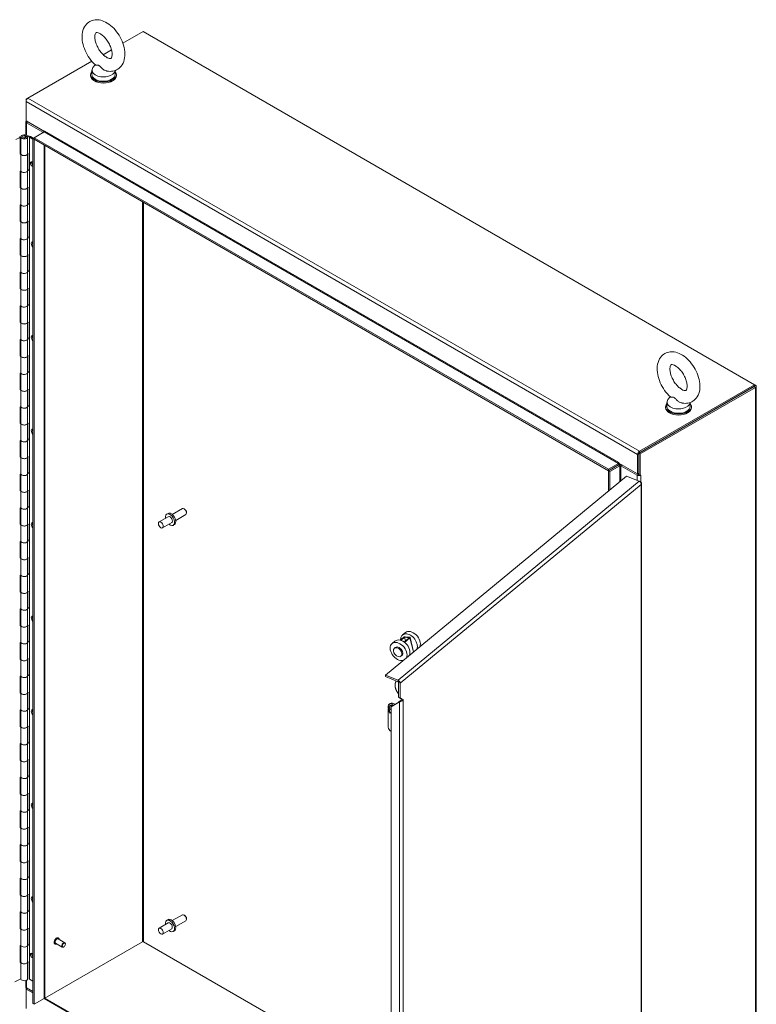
# Model space of a CAD drawing. Header units: inches. Extents: x 14 to 326, y 10 to 205.
# Tile 107 of 107: x 297 to 325, y 154 to 193. Entities that reach past the tile are written whole.
import ezdxf

# ---------------------------------------------------------------- set-up
doc = ezdxf.new("R2010")
doc.units = ezdxf.units.IN
doc.header["$LTSCALE"] = 20
doc.header["$MEASUREMENT"] = 0
doc.layers.add('Visible (ANSI)', color=7, linetype='Continuous', lineweight=5)
doc.layers.add('Visible Narrow (ANSI)', color=7, linetype='Continuous', lineweight=5)

msp = doc.modelspace()

# ---------------------------------------------------------------- linework, layer by layer
at = {"layer": 'Visible (ANSI)'}
for p, q in [((300.6968, 191.7544), (301.4814, 192.2073)), ((301.4814, 192.2073), (325.2049, 178.5106)), ((299.9322, 191.3129), (300.2558, 191.4997)), ((297.0089, 189.6251), (299.4912, 191.0583)), ((299.4954, 190.707), (299.4954, 190.5437)), ((299.6204, 190.9257), (299.5331, 190.8109)), ((300.3914, 190.6983), (300.3914, 190.5437)), ((299.4434, 190.5029), (299.4434, 190.5437)), ((300.4434, 190.5029), (300.4434, 190.5437)), ((297.0089, 189.6251), (296.9382, 189.5843)), ((296.9382, 189.5843), (296.9382, 189.5027)), ((296.9589, 189.5724), (296.9382, 189.5843)), ((296.9382, 188.7474), (296.9382, 189.5027)), ((296.9266, 188.1957), (296.9266, 188.7168)), ((297.6578, 188.3319), (296.9382, 188.7474)), ((296.9559, 188.676), (297.5923, 188.3085)), ((297.2564, 188.0941), (297.6453, 188.3187)), ((297.6629, 188.3469), (297.6629, 188.3495)), ((297.6629, 188.3495), (297.663, 188.3495)), ((297.663, 188.3495), (297.663, 188.3493)), ((296.7124, 188.1054), (296.5469, 188.025)), ((296.7124, 188.1054), (296.6737, 188.1319)), ((296.7124, 187.4522), (296.7124, 188.1054)), ((296.7369, 187.4739), (296.7369, 188.1271)), ((296.907, 188.1624), (297.0004, 188.1339)), ((296.907, 188.0919), (296.907, 188.1624)), ((296.933, 188.1937), (297.115, 188.1353)), ((296.9397, 188.1196), (296.9397, 188.1346)), ((297.0004, 188.1339), (296.9397, 188.1346)), ((297.0687, 188.1131), (297.0004, 188.1339)), ((297.0009, 187.4739), (297.0009, 188.1271)), ((297.2034, 188.0353), (297.0687, 188.1131)), ((297.0687, 155.4532), (297.0687, 188.1131)), ((297.115, 188.1353), (297.2214, 188.0739)), ((297.2034, 188.0635), (297.2564, 188.0941)), ((297.2034, 188.0635), (297.2564, 188.0329)), ((297.2034, 154.5055), (297.2034, 188.0635)), ((297.2564, 188.0941), (319.5303, 175.2343)), ((297.2564, 188.0941), (297.2564, 188.0329)), ((297.2564, 188.0329), (319.5303, 175.1731)), ((297.2564, 154.4749), (297.2564, 188.0329)), ((297.6746, 187.7915), (297.6746, 154.7403)), ((296.7124, 187.4975), (296.7369, 187.5094)), ((296.7379, 187.4646), (296.7124, 187.4522)), ((296.7389, 186.8076), (296.7389, 187.4608)), ((297.0009, 187.4806), (297.0664, 187.4606)), ((297.0009, 186.8207), (297.0009, 187.4739)), ((297.0664, 187.4606), (297.0664, 186.8074)), ((296.7124, 186.799), (296.7389, 186.8119)), ((296.7124, 186.1458), (296.7124, 186.799)), ((296.7369, 186.1675), (296.7369, 186.8109)), ((297.0009, 186.8656), (297.0664, 186.8445)), ((297.0664, 186.8074), (297.0009, 186.8274)), ((297.0009, 186.1675), (297.0009, 186.8207)), ((297.1787, 187.1515), (297.2034, 187.1372)), ((297.2034, 186.9739), (297.1787, 186.9882)), ((296.7124, 186.1911), (296.7369, 186.203)), ((296.7379, 186.1582), (296.7124, 186.1458)), ((296.7389, 185.5013), (296.7389, 186.1544)), ((297.0009, 186.1742), (297.0664, 186.1542)), ((297.0009, 185.5143), (297.0009, 186.1675)), ((297.0664, 186.1542), (297.0664, 185.501)), ((296.7124, 185.4926), (296.7389, 185.5055)), ((296.7124, 184.8394), (296.7124, 185.4926)), ((296.7369, 184.8611), (296.7369, 185.5045)), ((297.0009, 185.5592), (297.0664, 185.5382)), ((297.0664, 185.501), (297.0009, 185.521)), ((297.0009, 184.8611), (297.0009, 185.5143)), ((296.7124, 184.8847), (296.7369, 184.8966)), ((296.7379, 184.8518), (296.7124, 184.8394)), ((296.7389, 184.1949), (296.7389, 184.8481)), ((297.0009, 184.8678), (297.0664, 184.8478)), ((297.0009, 184.2079), (297.0009, 184.8611)), ((297.0664, 184.8478), (297.0664, 184.1946)), ((296.7124, 184.1862), (296.7389, 184.1991)), ((296.7124, 183.533), (296.7124, 184.1862)), ((296.7369, 183.5548), (296.7369, 184.1981)), ((297.0009, 184.2528), (297.0664, 184.2318)), ((297.0664, 184.1946), (297.0009, 184.2146)), ((297.0009, 183.5548), (297.0009, 184.2079)), ((296.7124, 183.5783), (296.7369, 183.5902)), ((296.7379, 183.5454), (296.7124, 183.533)), ((296.7389, 182.8885), (296.7389, 183.5417)), ((297.0009, 183.5614), (297.0664, 183.5414)), ((297.0009, 182.9016), (297.0009, 183.5548)), ((297.0664, 183.5414), (297.0664, 182.8882)), ((296.7124, 182.8798), (296.7389, 182.8927)), ((296.7124, 182.2266), (296.7124, 182.8798)), ((296.7369, 182.2484), (296.7369, 182.8917)), ((297.0009, 182.9464), (297.0664, 182.9254)), ((297.0664, 182.8882), (297.0009, 182.9082)), ((297.0009, 182.2484), (297.0009, 182.9016)), ((296.7124, 182.2719), (296.7369, 182.2838)), ((296.7379, 182.239), (296.7124, 182.2266)), ((296.7389, 181.5821), (296.7389, 182.2353)), ((297.0009, 182.255), (297.0664, 182.235)), ((297.0009, 181.5952), (297.0009, 182.2484)), ((297.0664, 182.235), (297.0664, 181.5818)), ((296.7124, 181.5734), (296.7389, 181.5863)), ((296.7124, 180.9202), (296.7124, 181.5734)), ((296.7369, 180.942), (296.7369, 181.5853)), ((297.0009, 181.64), (297.0664, 181.619)), ((297.0664, 181.5818), (297.0009, 181.6018)), ((297.0009, 180.942), (297.0009, 181.5952)), ((296.7124, 180.9655), (296.7369, 180.9774)), ((296.7379, 180.9326), (296.7124, 180.9202)), ((296.7389, 180.2757), (296.7389, 180.9289)), ((297.0009, 180.9486), (297.0664, 180.9286)), ((297.0009, 180.2888), (297.0009, 180.942)), ((297.0664, 180.9286), (297.0664, 180.2754)), ((297.0009, 180.3336), (297.0664, 180.3126)), ((297.0664, 180.2754), (297.0009, 180.2954)), ((297.0009, 179.6356), (297.0009, 180.2888)), ((296.7124, 180.267), (296.7389, 180.2799)), ((296.7124, 179.6138), (296.7124, 180.267)), ((296.7369, 179.6356), (296.7369, 180.279)), ((296.7124, 179.6591), (296.7369, 179.671)), ((296.7379, 179.6262), (296.7124, 179.6138)), ((296.7389, 178.9693), (296.7389, 179.6225)), ((297.0009, 179.6422), (297.0664, 179.6222)), ((297.0009, 178.9824), (297.0009, 179.6356)), ((297.0664, 179.6222), (297.0664, 178.969)), ((296.7124, 178.9606), (296.7389, 178.9735)), ((296.7124, 178.3074), (296.7124, 178.9606)), ((296.7369, 178.3292), (296.7369, 178.9726)), ((297.0009, 179.0272), (297.0664, 179.0062)), ((297.0664, 178.969), (297.0009, 178.989)), ((297.0009, 178.3292), (297.0009, 178.9824)), ((320.7147, 175.857), (325.1872, 178.4392)), ((325.2049, 178.5106), (320.7324, 175.9284)), ((320.7324, 175.8672), (325.2049, 178.4494)), ((320.7677, 175.8264), (325.2402, 178.4086)), ((325.2049, 178.5106), (325.2049, 178.4494)), ((325.2402, 178.4902), (325.2049, 178.5106)), ((325.2695, 178.4494), (325.2695, 143.2175)), ((296.7124, 178.3527), (296.7369, 178.3646)), ((296.7379, 178.3198), (296.7124, 178.3074)), ((296.7389, 177.6629), (296.7389, 178.3161)), ((297.0009, 178.3358), (297.0664, 178.3158)), ((297.0009, 177.676), (297.0009, 178.3292)), ((297.0664, 178.3158), (297.0664, 177.6626)), ((321.9296, 178.0454), (321.8424, 177.9307)), ((296.7124, 177.6542), (296.7389, 177.6671)), ((296.7124, 177.001), (296.7124, 177.6542)), ((296.7369, 177.0228), (296.7369, 177.6662)), ((297.0009, 177.7208), (297.0664, 177.6998)), ((297.0664, 177.6626), (297.0009, 177.6826)), ((297.0009, 177.0228), (297.0009, 177.676)), ((321.7527, 177.6226), (321.7527, 177.6634)), ((321.8047, 177.8267), (321.8047, 177.6634)), ((322.7007, 177.8181), (322.7007, 177.6634)), ((322.7527, 177.6226), (322.7527, 177.6634)), ((296.7124, 177.0463), (296.7369, 177.0582)), ((296.7379, 177.0134), (296.7124, 177.001)), ((296.7389, 176.3565), (296.7389, 177.0097)), ((297.0009, 177.0294), (297.0664, 177.0094)), ((297.0009, 176.3696), (297.0009, 177.0228)), ((297.0664, 177.0094), (297.0664, 176.3562)), ((296.7124, 176.3478), (296.7389, 176.3607)), ((296.7124, 175.6946), (296.7124, 176.3478)), ((296.7369, 175.7164), (296.7369, 176.3598)), ((297.0009, 176.4144), (297.0664, 176.3934)), ((297.0664, 176.3562), (297.0009, 176.3762)), ((297.0009, 175.7164), (297.0009, 176.3696)), ((296.7124, 175.7399), (296.7369, 175.7518)), ((296.7379, 175.7071), (296.7124, 175.6946)), ((296.7389, 175.0501), (296.7389, 175.7033)), ((297.0009, 175.723), (297.0664, 175.703)), ((297.0009, 175.0632), (297.0009, 175.7164)), ((297.0664, 175.703), (297.0664, 175.0498)), ((320.6617, 175.8059), (320.6617, 175.0506)), ((320.7147, 175.0201), (320.7147, 175.857)), ((320.7147, 175.857), (320.7677, 175.8264)), ((320.7147, 175.0812), (320.7147, 175.8365)), ((320.7677, 174.9895), (320.7677, 175.8264)), ((319.5303, 175.2343), (319.9192, 175.4589)), ((319.5303, 175.1731), (319.9192, 175.3977)), ((319.9192, 175.3977), (319.5303, 175.1731)), ((319.5833, 175.1425), (319.9722, 175.3671)), ((319.9369, 175.4895), (319.9369, 175.4896)), ((319.9369, 175.4896), (319.937, 175.4896)), ((319.937, 175.4896), (319.937, 175.469)), ((320.6617, 175.0506), (319.937, 175.469)), ((320.0075, 175.3671), (320.644, 174.9996)), ((296.7124, 175.0414), (296.7389, 175.0543)), ((296.7124, 174.3883), (296.7124, 175.0414)), ((296.7369, 174.41), (296.7369, 175.0534)), ((297.0009, 175.108), (297.0664, 175.087)), ((297.0664, 175.0498), (297.0009, 175.0698)), ((297.0009, 174.41), (297.0009, 175.0632)), ((310.8805, 167.2471), (320.2391, 174.9637)), ((319.5303, 175.2343), (319.5303, 175.1731)), ((319.5833, 175.1425), (319.5303, 175.1731)), ((319.5303, 175.1731), (319.5303, 174.3792)), ((319.5833, 175.1425), (319.5833, 174.4229)), ((320.2391, 174.9637), (320.7306, 174.765)), ((320.7147, 175.0812), (320.6617, 175.0506)), ((320.6617, 175.0506), (320.697, 175.0302)), ((320.7147, 175.0201), (320.7677, 174.9895)), ((320.7677, 174.9895), (320.7855, 174.9998)), ((320.7855, 174.9997), (320.7854, 174.9996)), ((320.7854, 174.9997), (320.7855, 174.9997)), ((320.7855, 174.9998), (320.7855, 174.9997)), ((320.7602, 174.7436), (320.7787, 174.7362)), ((320.7721, 174.7307), (320.7787, 174.7362)), ((320.8213, 140.7451), (320.8213, 174.6808)), ((296.7124, 174.4335), (296.7369, 174.4455)), ((296.7379, 174.4007), (296.7124, 174.3883)), ((296.7389, 173.7437), (296.7389, 174.3969)), ((297.0009, 174.4166), (297.0664, 174.3966)), ((297.0009, 173.7568), (297.0009, 174.41)), ((297.0664, 174.3966), (297.0664, 173.7434)), ((297.0009, 173.8016), (297.0664, 173.7806)), ((296.7124, 173.7351), (296.7389, 173.7479)), ((296.7124, 173.0819), (296.7124, 173.7351)), ((296.7369, 173.1036), (296.7369, 173.747)), ((297.0664, 173.7434), (297.0009, 173.7634)), ((297.0009, 173.1036), (297.0009, 173.7568)), ((302.3994, 173.4913), (302.4475, 173.5191)), ((302.6126, 173.4782), (303.0043, 173.7043)), ((302.7446, 173.2495), (303.1363, 173.4757)), ((303.0901, 173.6863), (303.0703, 173.6977)), ((303.1636, 173.5589), (303.1636, 173.5361)), ((296.7124, 173.1271), (296.7369, 173.1391)), ((296.7379, 173.0943), (296.7124, 173.0819)), ((296.7389, 172.4373), (296.7389, 173.0905)), ((297.0009, 173.1102), (297.0664, 173.0902)), ((297.0009, 172.4504), (297.0009, 173.1036)), ((297.0664, 173.0902), (297.0664, 172.437)), ((302.4584, 173.3891), (302.1048, 173.185)), ((302.5904, 173.1605), (302.2368, 172.9564)), ((302.6494, 173.0583), (302.6975, 173.0861)), ((296.7124, 172.4287), (296.7389, 172.4415)), ((296.7124, 171.7755), (296.7124, 172.4287)), ((296.7369, 171.7972), (296.7369, 172.4406)), ((297.0009, 172.4952), (297.0664, 172.4742)), ((297.0664, 172.437), (297.0009, 172.457)), ((297.0009, 171.7972), (297.0009, 172.4504)), ((296.7124, 171.8207), (296.7369, 171.8327)), ((296.7379, 171.7879), (296.7124, 171.7755)), ((296.7389, 171.1309), (296.7389, 171.7841)), ((297.0009, 171.8038), (297.0664, 171.7839)), ((297.0009, 171.144), (297.0009, 171.7972)), ((297.0664, 171.7839), (297.0664, 171.1307)), ((296.7124, 171.1223), (296.7389, 171.1351)), ((296.7124, 170.4691), (296.7124, 171.1223)), ((296.7369, 170.4908), (296.7369, 171.1342)), ((297.0009, 171.1888), (297.0664, 171.1678)), ((297.0664, 171.1307), (297.0009, 171.1506)), ((297.0009, 170.4908), (297.0009, 171.144)), ((296.7124, 170.5143), (296.7369, 170.5263)), ((296.7379, 170.4815), (296.7124, 170.4691)), ((296.7389, 169.8245), (296.7389, 170.4777)), ((297.0009, 170.4974), (297.0664, 170.4775)), ((297.0009, 169.8376), (297.0009, 170.4908)), ((297.0664, 170.4775), (297.0664, 169.8243)), ((296.7124, 169.8159), (296.7389, 169.8287)), ((296.7124, 169.1627), (296.7124, 169.8159)), ((296.7369, 169.1844), (296.7369, 169.8278)), ((297.0009, 169.8824), (297.0664, 169.8614)), ((297.0664, 169.8243), (297.0009, 169.8442)), ((297.0009, 169.1844), (297.0009, 169.8376)), ((296.7124, 169.208), (296.7369, 169.2199)), ((296.7379, 169.1751), (296.7124, 169.1627)), ((296.7389, 168.5181), (296.7389, 169.1713)), ((297.0009, 169.191), (297.0664, 169.1711)), ((297.0009, 168.5312), (297.0009, 169.1844)), ((297.0664, 169.1711), (297.0664, 168.5179)), ((311.6545, 168.8965), (311.5398, 168.8019)), ((296.7124, 168.5095), (296.7389, 168.5224)), ((296.7124, 167.8563), (296.7124, 168.5095)), ((296.7369, 167.878), (296.7369, 168.5214)), ((297.0009, 168.576), (297.0664, 168.555)), ((297.0664, 168.5179), (297.0009, 168.5378)), ((297.0009, 167.878), (297.0009, 168.5312)), ((311.2525, 168.565), (311.1378, 168.4705)), ((311.596, 168.7216), (311.4499, 168.6011)), ((311.4777, 168.5936), (311.6277, 168.7172)), ((311.803, 168.6932), (311.6041, 168.5291)), ((311.6234, 168.5146), (311.8346, 168.6888)), ((311.6277, 168.7172), (311.803, 168.6932)), ((311.6617, 168.5767), (311.6277, 168.7172)), ((311.8259, 168.7121), (311.6506, 168.7361)), ((311.8419, 168.7026), (311.9758, 168.1502)), ((311.2306, 168.2878), (311.265, 168.3161)), ((296.7124, 167.9016), (296.7369, 167.9135)), ((296.7379, 167.8687), (296.7124, 167.8563)), ((296.7389, 167.2117), (296.7389, 167.8649)), ((297.0009, 167.8846), (297.0664, 167.8647)), ((297.0009, 167.2248), (297.0009, 167.878)), ((297.0664, 167.8647), (297.0664, 167.2115)), ((311.4851, 167.9792), (311.5195, 168.0075)), ((311.517, 167.8094), (311.5246, 167.7782)), ((296.7124, 167.2031), (296.7389, 167.216)), ((296.7124, 166.5499), (296.7124, 167.2031)), ((296.7369, 166.5716), (296.7369, 167.215)), ((297.0009, 167.2696), (297.0664, 167.2486)), ((297.0664, 167.2115), (297.0009, 167.2314)), ((297.0009, 166.5716), (297.0009, 167.2248)), ((311.3721, 167.0484), (310.8805, 167.2471)), ((310.8805, 167.1859), (310.8805, 167.2471)), ((310.8805, 167.1859), (311.3721, 166.9872)), ((311.3925, 166.9585), (311.3925, 166.387)), ((311.4539, 166.9337), (311.4539, 166.3621)), ((296.7124, 166.5952), (296.7369, 166.6071)), ((296.7379, 166.5623), (296.7124, 166.5499)), ((296.7389, 165.9053), (296.7389, 166.5585)), ((297.0009, 166.5783), (297.0664, 166.5583)), ((297.0009, 165.9184), (297.0009, 166.5716)), ((297.0664, 166.5583), (297.0664, 165.9051)), ((311.4294, 166.2048), (311.1017, 166.0106)), ((311.1447, 166.0461), (311.4683, 166.2378)), ((311.2589, 166.1137), (311.1595, 166.1539)), ((311.3903, 166.1916), (311.4908, 166.2744)), ((311.5072, 166.3183), (311.3925, 166.387)), ((311.3925, 166.387), (311.4539, 166.3621)), ((311.4294, 166.2048), (311.4535, 166.2246)), ((311.4535, 166.2246), (311.4598, 166.2298)), ((311.4539, 166.3621), (311.5687, 166.2934)), ((311.5687, 166.2934), (311.5072, 166.3183)), ((311.5072, 166.3181), (311.5073, 166.3182)), ((311.5687, 166.2933), (311.5072, 166.3181)), ((311.5073, 166.3182), (311.5687, 166.2934)), ((311.5073, 166.3182), (311.5073, 166.3182)), ((311.5687, 166.2934), (311.5687, 166.2935)), ((311.5687, 166.2935), (311.5687, 166.2934)), ((311.5687, 166.2934), (311.5687, 166.2933)), ((296.7124, 165.8967), (296.7389, 165.9096)), ((296.7124, 165.2435), (296.7124, 165.8967)), ((296.7369, 165.2652), (296.7369, 165.9086)), ((297.0009, 165.9633), (297.0664, 165.9422)), ((297.0664, 165.9051), (297.0009, 165.9251)), ((297.0009, 165.2652), (297.0009, 165.9184)), ((310.993, 166.0451), (310.993, 165.9823)), ((310.993, 165.9057), (310.993, 165.2273)), ((311.0641, 166.1471), (311.0205, 166.1112)), ((311.0278, 166.0396), (311.0397, 166.0495)), ((311.0607, 165.9198), (311.032, 165.9251)), ((311.0439, 165.9349), (311.0727, 165.9297)), ((311.054, 165.9143), (311.0999, 165.9521)), ((311.0651, 165.771), (311.073, 165.7869)), ((311.077, 165.7809), (311.0651, 165.771)), ((311.0777, 165.7822), (311.077, 165.7809)), ((311.1017, 166.0106), (311.1447, 166.0461)), ((311.1017, 134.3569), (311.1017, 166.0106)), ((311.2052, 166.0819), (311.1159, 166.1179)), ((296.7124, 165.2888), (296.7369, 165.3007)), ((296.7379, 165.2559), (296.7124, 165.2435)), ((296.7389, 164.5989), (296.7389, 165.2521)), ((297.0009, 165.2719), (297.0664, 165.2519)), ((297.0009, 164.612), (297.0009, 165.2652)), ((297.0664, 165.2519), (297.0664, 164.5987)), ((297.0009, 164.6569), (297.0664, 164.6358)), ((296.7124, 164.5903), (296.7389, 164.6032)), ((296.7124, 163.9371), (296.7124, 164.5903)), ((296.7369, 163.9588), (296.7369, 164.6022)), ((297.0664, 164.5987), (297.0009, 164.6187)), ((297.0009, 163.9588), (297.0009, 164.612)), ((296.7124, 163.9824), (296.7369, 163.9943)), ((296.7379, 163.9495), (296.7124, 163.9371)), ((296.7389, 163.2925), (296.7389, 163.9457)), ((297.0009, 163.9655), (297.0664, 163.9455)), ((297.0009, 163.3056), (297.0009, 163.9588)), ((297.0664, 163.9455), (297.0664, 163.2923)), ((296.7124, 163.2839), (296.7389, 163.2968)), ((296.7124, 162.6307), (296.7124, 163.2839)), ((296.7369, 162.6524), (296.7369, 163.2958)), ((297.0009, 163.3505), (297.0664, 163.3294)), ((297.0664, 163.2923), (297.0009, 163.3123)), ((297.0009, 162.6524), (297.0009, 163.3056)), ((296.7124, 162.676), (296.7369, 162.6879)), ((296.7379, 162.6431), (296.7124, 162.6307)), ((296.7389, 161.9862), (296.7389, 162.6393)), ((297.0009, 162.6591), (297.0664, 162.6391)), ((297.0009, 161.9992), (297.0009, 162.6524)), ((297.0664, 162.6391), (297.0664, 161.9859)), ((296.7124, 161.9775), (296.7389, 161.9904)), ((296.7124, 161.3243), (296.7124, 161.9775)), ((296.7369, 161.346), (296.7369, 161.9894)), ((297.0009, 162.0441), (297.0664, 162.0231)), ((297.0664, 161.9859), (297.0009, 162.0059)), ((297.0009, 161.346), (297.0009, 161.9992)), ((296.7124, 161.3696), (296.7369, 161.3815)), ((296.7379, 161.3367), (296.7124, 161.3243)), ((296.7389, 160.6798), (296.7389, 161.333)), ((297.0009, 161.3527), (297.0664, 161.3327)), ((297.0009, 160.6928), (297.0009, 161.346)), ((297.0664, 161.3327), (297.0664, 160.6795)), ((296.7124, 160.6711), (296.7389, 160.684)), ((296.7124, 160.0179), (296.7124, 160.6711)), ((296.7369, 160.0396), (296.7369, 160.683)), ((297.0009, 160.7377), (297.0664, 160.7167)), ((297.0664, 160.6795), (297.0009, 160.6995)), ((297.0009, 160.0396), (297.0009, 160.6928)), ((296.7124, 160.0632), (296.7369, 160.0751)), ((297.0009, 160.0463), (297.0664, 160.0263)), ((296.7379, 160.0303), (296.7124, 160.0179)), ((296.7389, 159.3734), (296.7389, 160.0266)), ((297.0009, 159.3865), (297.0009, 160.0396)), ((297.0664, 160.0263), (297.0664, 159.3731)), ((296.7124, 159.3647), (296.7389, 159.3776)), ((296.7124, 158.7115), (296.7124, 159.3647)), ((296.7369, 158.7333), (296.7369, 159.3766)), ((297.0009, 159.4313), (297.0664, 159.4103)), ((297.0664, 159.3731), (297.0009, 159.3931)), ((297.0009, 158.7333), (297.0009, 159.3865)), ((296.7124, 158.7568), (296.7369, 158.7687)), ((296.7379, 158.7239), (296.7124, 158.7115)), ((296.7389, 158.067), (296.7389, 158.7202)), ((297.0009, 158.7399), (297.0664, 158.7199)), ((297.0009, 158.0801), (297.0009, 158.7333)), ((297.0664, 158.7199), (297.0664, 158.0667)), ((296.7124, 158.0583), (296.7389, 158.0712)), ((296.7124, 157.4051), (296.7124, 158.0583)), ((296.7369, 157.4269), (296.7369, 158.0702)), ((297.0009, 158.1249), (297.0664, 158.1039)), ((297.0664, 158.0667), (297.0009, 158.0867)), ((297.0009, 157.4269), (297.0009, 158.0801)), ((302.3994, 157.7329), (302.4475, 157.7607)), ((302.6126, 157.7198), (303.0043, 157.9459)), ((303.0901, 157.9279), (303.0703, 157.9394)), ((303.1636, 157.8006), (303.1636, 157.7777)), ((296.7124, 157.4504), (296.7369, 157.4623)), ((296.7379, 157.4175), (296.7124, 157.4051)), ((296.7389, 156.7606), (296.7389, 157.4138)), ((297.0009, 157.4335), (297.0664, 157.4135)), ((297.0009, 156.7737), (297.0009, 157.4269)), ((297.0664, 157.4135), (297.0664, 156.7603)), ((302.4584, 157.6307), (302.1048, 157.4266)), ((302.5904, 157.4021), (302.2368, 157.198)), ((302.7446, 157.4912), (303.1363, 157.7173)), ((298.4465, 156.863), (298.1853, 157.0139)), ((298.1982, 157.0466), (298.1945, 157.0487)), ((302.6494, 157.2999), (302.6975, 157.3277)), ((296.7124, 156.7519), (296.7389, 156.7648)), ((296.7124, 156.0987), (296.7124, 156.7519)), ((296.7369, 156.1205), (296.7369, 156.7638)), ((297.0009, 156.8185), (297.0664, 156.7975)), ((297.0664, 156.7603), (297.0009, 156.7803)), ((297.0009, 156.1205), (297.0009, 156.7737)), ((297.663, 154.7097), (301.4637, 156.904)), ((297.663, 154.7097), (301.4637, 156.904)), ((298.0634, 156.8131), (298.0597, 156.8153)), ((298.3465, 156.6898), (298.0853, 156.8407)), ((298.4054, 156.6999), (298.3965, 156.6948)), ((298.4672, 156.807), (298.4672, 156.8173)), ((301.4991, 156.904), (307.4741, 153.4543)), ((307.4741, 153.4543), (301.4991, 156.904)), ((297.1787, 156.4512), (297.2034, 156.4369)), ((297.2034, 156.2736), (297.1787, 156.2879)), ((296.7124, 156.144), (296.7369, 156.1559)), ((296.7379, 156.1111), (296.7124, 156.0987)), ((296.7389, 155.4542), (296.7389, 156.1074)), ((297.0009, 156.1271), (297.0664, 156.1071)), ((297.0009, 155.4673), (297.0009, 156.1205)), ((297.0664, 156.1071), (297.0664, 155.4539)), ((296.5034, 155.344), (296.7389, 155.4584)), ((296.9266, 155.1588), (296.9266, 155.3987)), ((296.9382, 155.1318), (296.9382, 155.067)), ((296.9912, 155.0976), (296.9382, 155.067)), ((297.2034, 154.9751), (296.9559, 155.118)), ((297.0664, 155.4539), (297.0687, 155.4532)), ((297.0687, 155.4532), (297.2034, 155.3755)), ((296.9382, 155.067), (297.2034, 154.9139)), ((296.9382, 154.3116), (296.9382, 155.067)), ((297.2564, 154.4749), (297.6453, 154.6995)), ((297.6453, 154.6995), (297.2564, 154.4749)), ((297.6608, 154.711), (297.6661, 154.7079)), ((297.6953, 154.7044), (311.1017, 146.9642)), ((297.2034, 154.5055), (297.2564, 154.4749))]:
    msp.add_line(p, q, dxfattribs=at)
for centre, major_axis, ratio, start_param, end_param in [((299.9434, 190.5437), (0.5, 0), 0.5773503, 2.6814744, 6.7433035), ((299.9434, 190.707), (0.448, 0), 0.5773503, 2.728149, 6.249374), ((299.9434, 190.5029), (0.5, 0), 0.5773503, 3.1415927, 6.2831853), ((299.9434, 190.5437), (0.448, 0), 0.5773503, 3.1415927, 6.2831853), ((297.0089, 189.5435), (0.05, 0.0866), 0.5773503, 0.7853982, 2.3561945), ((297.0266, 188.7168), (-0.1, 0), 0.5773503, 5.7505707, 7.0685835), ((297.5746, 188.2983), (0.025, 0), 0.5773503, 5.4977871, 7.0685835), ((297.6453, 188.3391), (0.0125, 0.0217), 0.5773503, 3.9269908, 5.4977871), ((297.5746, 188.2983), (-0.1, 0), 0.5773503, 3.74062, 3.9269908), ((296.8689, 188.1271), (0.132, 0), 0.5773503, 1.0634621, 6.3724013), ((296.8689, 188.1271), (0.072, 0), 0.5773503, 1.0128779, 6.4642526), ((296.8689, 187.4739), (-0.132, 0), 0.5773503, 0, 3.1415927), ((296.8689, 187.4739), (0.132, 0), 0.5773503, 3.3142236, 6.2831853), ((297.1787, 187.0698), (-0.05, 0.0866), 0.5773503, 5.4977871, 8.6393798), ((297.2211, 187.0943), (0.05, -0.0866), 0.5773503, 3.5797417, 5.2446937), ((296.8689, 186.8207), (0.132, 0), 0.5773503, 3.264348, 6.2831853), ((296.8689, 186.8207), (-0.132, 0), 0.5773503, 0.172631, 3.1415927), ((296.8689, 186.1675), (-0.132, 0), 0.5773503, 0, 3.1415927), ((296.8689, 186.1675), (0.132, 0), 0.5773503, 3.3142236, 6.2831853), ((296.8689, 185.5143), (0.132, 0), 0.5773503, 3.264348, 6.2831853), ((296.8689, 185.5143), (-0.132, 0), 0.5773503, 0.172631, 3.1415927), ((296.8689, 184.8611), (-0.132, 0), 0.5773503, 0, 3.1415927), ((296.8689, 184.8611), (0.132, 0), 0.5773503, 3.3142236, 6.2831853), ((296.8689, 184.2079), (0.132, 0), 0.5773503, 3.264348, 6.2831853), ((296.8689, 184.2079), (-0.132, 0), 0.5773503, 0.172631, 3.1415927), ((297.2494, 183.9263), (-0.075, 0.1299), 0.5773503, 5.9462712, 8.1908957), ((297.2918, 183.9508), (-0.075, 0.1299), 0.5773503, 0.2867566, 1.3706011), ((296.8689, 183.5548), (-0.132, 0), 0.5773503, 0, 3.1415927), ((296.8689, 183.5548), (0.132, 0), 0.5773503, 3.3142236, 6.2831853), ((296.8689, 182.9016), (0.132, 0), 0.5773503, 3.264348, 6.2831853), ((296.8689, 182.9016), (-0.132, 0), 0.5773503, 0.172631, 3.1415927), ((296.8689, 182.2484), (-0.132, 0), 0.5773503, 0, 3.1415927), ((296.8689, 182.2484), (0.132, 0), 0.5773503, 3.3142236, 6.2831853), ((296.8689, 181.5952), (0.132, 0), 0.5773503, 3.264348, 6.2831853), ((296.8689, 181.5952), (-0.132, 0), 0.5773503, 0.172631, 3.1415927), ((296.8689, 180.942), (-0.132, 0), 0.5773503, 0, 3.1415927), ((296.8689, 180.942), (0.132, 0), 0.5773503, 3.3142236, 6.2831853), ((296.8689, 180.2888), (0.132, 0), 0.5773503, 3.264348, 6.2831853), ((296.8689, 180.2888), (-0.132, 0), 0.5773503, 0.172631, 3.1415927), ((297.2494, 180.2974), (-0.075, 0.1299), 0.5773503, 5.9462712, 8.1908957), ((297.2918, 180.3219), (-0.075, 0.1299), 0.5773503, 0.2867566, 1.3706011), ((296.8689, 179.6356), (-0.132, 0), 0.5773503, 0, 3.1415927), ((296.8689, 179.6356), (0.132, 0), 0.5773503, 3.3142236, 6.2831853), ((296.8689, 178.9824), (0.132, 0), 0.5773503, 3.264348, 6.2831853), ((296.8689, 178.9824), (-0.132, 0), 0.5773503, 0.172631, 3.1415927), ((325.1695, 178.4494), (0.1, 0), 0.5773503, 5.4977871, 7.0685835), ((296.8689, 178.3292), (-0.132, 0), 0.5773503, 0, 3.1415927), ((296.8689, 178.3292), (0.132, 0), 0.5773503, 3.3142236, 6.2831853), ((296.8689, 177.676), (0.132, 0), 0.5773503, 3.264348, 6.2831853), ((296.8689, 177.676), (-0.132, 0), 0.5773503, 0.172631, 3.1415927), ((322.2527, 177.6634), (0.5, 0), 0.5773503, 2.6814744, 6.7433035), ((322.2527, 177.6226), (0.5, 0), 0.5773503, 3.1415927, 6.2831853), ((322.2527, 177.8267), (0.448, 0), 0.5773503, 2.728149, 6.249374), ((322.2527, 177.6634), (0.448, 0), 0.5773503, 3.1415927, 6.2831853), ((296.8689, 177.0228), (-0.132, 0), 0.5773503, 0, 3.1415927), ((296.8689, 177.0228), (0.132, 0), 0.5773503, 3.3142236, 6.2831853), ((297.2494, 176.6685), (-0.075, 0.1299), 0.5773503, 5.9462712, 8.1908957), ((297.2918, 176.693), (-0.075, 0.1299), 0.5773503, 0.2867566, 1.3706011), ((296.8689, 176.3696), (0.132, 0), 0.5773503, 3.264348, 6.2831853), ((296.8689, 176.3696), (-0.132, 0), 0.5773503, 0.172631, 3.1415927), ((296.8689, 175.7164), (-0.132, 0), 0.5773503, 0, 3.1415927), ((296.8689, 175.7164), (0.132, 0), 0.5773503, 3.3142236, 6.2831853), ((320.7324, 175.8467), (-0.05, -0.0866), 0.5773503, 3.9269908, 5.4977871), ((319.9192, 175.4793), (0.0125, 0.0217), 0.5773503, 3.9269908, 5.4977871), ((319.9192, 175.4793), (0.05, 0.0866), 0.5773503, 3.9269908, 4.712389), ((319.9899, 175.3569), (-0.1, 0), 0.5773503, 3.9269908, 5.4977871), ((319.9899, 175.3569), (0.025, 0), 0.5773503, 0.7853982, 2.3561945), ((296.8689, 175.0632), (0.132, 0), 0.5773503, 3.264348, 6.2831853), ((296.8689, 175.0632), (-0.132, 0), 0.5773503, 0.172631, 3.1415927), ((320.7147, 175.0404), (0.1, 0), 0.5773503, 3.9269908, 5.2466564), ((320.7147, 175.0404), (0.025, 0), 0.5773503, 3.9269908, 4.712389), ((320.7147, 175.0404), (0.1, 0), 0.5773503, 5.4411997, 5.4977871), ((296.8689, 174.41), (-0.132, 0), 0.5773503, 0, 3.1415927), ((296.8689, 174.41), (0.132, 0), 0.5773503, 3.3142236, 6.2831853), ((296.8689, 173.7568), (0.132, 0), 0.5773503, 3.264348, 6.2831853), ((296.8689, 173.7568), (-0.132, 0), 0.5773503, 0.172631, 3.1415927), ((302.5244, 173.2748), (0.125, -0.2165), 0.5773503, 5.2686328, 10.4393305), ((302.5725, 173.3026), (0.125, -0.2165), 0.5773503, 0, 3.1415927), ((302.5244, 173.2748), (-0.066, 0.1143), 0.5773503, 3.1415927, 6.2831853), ((303.0703, 173.59), (-0.066, 0.1143), 0.5773503, 3.1415927, 6.2831853), ((303.0901, 173.6014), (-0.052, 0.0901), 0.5773503, 3.9269908, 5.4977871), ((296.8689, 173.1036), (-0.132, 0), 0.5773503, 0, 3.1415927), ((296.8689, 173.1036), (0.132, 0), 0.5773503, 3.3142236, 6.2831853), ((297.2494, 173.0397), (-0.075, 0.1299), 0.5773503, 5.9462712, 8.1908957), ((297.2918, 173.0642), (-0.075, 0.1299), 0.5773503, 0.2867566, 1.3706011), ((296.8689, 172.4504), (0.132, 0), 0.5773503, 3.264348, 6.2831853), ((296.8689, 172.4504), (-0.132, 0), 0.5773503, 0.172631, 3.1415927), ((296.8689, 171.7972), (-0.132, 0), 0.5773503, 0, 3.1415927), ((296.8689, 171.7972), (0.132, 0), 0.5773503, 3.3142236, 6.2831853), ((296.8689, 171.144), (0.132, 0), 0.5773503, 3.264348, 6.2831853), ((296.8689, 171.144), (-0.132, 0), 0.5773503, 0.172631, 3.1415927), ((296.8689, 170.4908), (-0.132, 0), 0.5773503, 0, 3.1415927), ((296.8689, 170.4908), (0.132, 0), 0.5773503, 3.3142236, 6.2831853), ((296.8689, 169.8376), (0.132, 0), 0.5773503, 3.264348, 6.2831853), ((296.8689, 169.8376), (-0.132, 0), 0.5773503, 0.172631, 3.1415927), ((297.2494, 169.4108), (-0.075, 0.1299), 0.5773503, 5.9462712, 8.1908957), ((297.2918, 169.4353), (-0.075, 0.1299), 0.5773503, 0.2867566, 1.3706011), ((296.8689, 169.1844), (-0.132, 0), 0.5773503, 0, 3.1415927), ((296.8689, 169.1844), (0.132, 0), 0.5773503, 3.3142236, 6.2831853), ((311.7942, 168.4933), (-0.2545, 0.3086), 0.6688348, 3.4576162, 6.9973893), ((311.909, 168.5879), (-0.2545, 0.3086), 0.6688348, 3.4576162, 6.2831853), ((296.8689, 168.5312), (0.132, 0), 0.5773503, 3.264348, 6.2831853), ((296.8689, 168.5312), (-0.132, 0), 0.5773503, 0.172631, 3.1415927), ((311.3923, 168.1618), (0.2545, -0.3086), 0.6688348, 0.3160235, 5.9671618), ((311.507, 168.2564), (-0.2545, 0.3086), 0.6688348, 3.4576162, 6.2831853), ((311.6277, 168.7172), (0.0389, 0.0094), 0.4364666, 0.8381106, 2.408907), ((311.803, 168.6932), (0.0389, 0.0094), 0.4364666, 5.5504996, 7.1212959), ((311.3923, 168.1618), (0.1272, -0.1543), 0.6688348, 0, 3.1415927), ((296.8689, 167.878), (-0.132, 0), 0.5773503, 0, 3.1415927), ((296.8689, 167.878), (0.132, 0), 0.5773503, 3.3142236, 6.2831853), ((296.8689, 167.2248), (0.132, 0), 0.5773503, 3.264348, 6.2831853), ((296.8689, 167.2248), (-0.132, 0), 0.5773503, 0.172631, 3.1415927), ((311.3721, 166.9668), (-0.0636, 0.0771), 0.6688348, 3.8231013, 5.3938976), ((311.3721, 166.9668), (0.0159, -0.0193), 0.6688348, 0.6815086, 2.2523049), ((296.8689, 166.5716), (-0.132, 0), 0.5773503, 0, 3.1415927), ((296.8689, 166.5716), (0.132, 0), 0.5773503, 3.3142236, 6.2831853), ((311.1595, 166.0314), (-0.0954, 0.1157), 0.6688348, 5.3938976, 6.2831853), ((296.8689, 165.9184), (0.132, 0), 0.5773503, 3.264348, 6.2831853), ((296.8689, 165.9184), (-0.132, 0), 0.5773503, 0.172631, 3.1415927), ((297.2494, 165.7819), (-0.075, 0.1299), 0.5773503, 5.9462712, 8.1908957), ((297.2918, 165.8064), (-0.075, 0.1299), 0.5773503, 0.2867566, 1.3706011), ((311.1634, 165.8751), (-0.1356, 0.1645), 0.6688348, 5.4405365, 7.9373802), ((311.1159, 165.9954), (-0.0954, 0.1157), 0.6688348, 5.3938976, 6.9646939), ((311.0284, 165.9425), (-0.0127, 0.0154), 0.6688348, 0.4259114, 2.4703412), ((311.1812, 165.8409), (-0.1354, 0.1642), 0.6688348, 5.853348, 6.7090967), ((311.0404, 165.9523), (0.0127, -0.0154), 0.6688348, 3.5675041, 5.6119339), ((311.1932, 165.8507), (-0.1354, 0.1642), 0.6688348, 0.0543483, 0.4259114), ((311.1175, 165.8373), (-0.0635, 0.077), 0.6688348, 5.5882715, 8.3411164), ((311.1753, 165.885), (-0.1356, 0.1645), 0.6688348, 5.4239859, 6.2831853), ((311.1634, 165.8751), (-0.0635, 0.077), 0.6688348, 6.2486994, 6.2831853), ((311.1112, 166.0103), (0.0127, -0.0154), 0.6688348, 1.8883287, 2.7117553), ((296.8689, 165.2652), (-0.132, 0), 0.5773503, 0, 3.1415927), ((296.8689, 165.2652), (0.132, 0), 0.5773503, 3.3142236, 6.2831853), ((311.1159, 165.1776), (-0.0954, 0.1157), 0.6688348, 0.6815086, 2.1366486), ((296.8689, 164.612), (0.132, 0), 0.5773503, 3.264348, 6.2831853), ((296.8689, 164.612), (-0.132, 0), 0.5773503, 0.172631, 3.1415927), ((296.8689, 163.9588), (-0.132, 0), 0.5773503, 0, 3.1415927), ((296.8689, 163.9588), (0.132, 0), 0.5773503, 3.3142236, 6.2831853), ((296.8689, 163.3056), (0.132, 0), 0.5773503, 3.264348, 6.2831853), ((296.8689, 163.3056), (-0.132, 0), 0.5773503, 0.172631, 3.1415927), ((296.8689, 162.6524), (-0.132, 0), 0.5773503, 0, 3.1415927), ((296.8689, 162.6524), (0.132, 0), 0.5773503, 3.3142236, 6.2831853), ((296.8689, 161.9992), (0.132, 0), 0.5773503, 3.264348, 6.2831853), ((296.8689, 161.9992), (-0.132, 0), 0.5773503, 0.172631, 3.1415927), ((297.2494, 162.1531), (-0.075, 0.1299), 0.5773503, 5.9462712, 8.1908957), ((297.2918, 162.1775), (-0.075, 0.1299), 0.5773503, 0.2867566, 1.3706011), ((296.8689, 161.346), (-0.132, 0), 0.5773503, 0, 3.1415927), ((296.8689, 161.346), (0.132, 0), 0.5773503, 3.3142236, 6.2831853), ((296.8689, 160.6928), (0.132, 0), 0.5773503, 3.264348, 6.2831853), ((296.8689, 160.6928), (-0.132, 0), 0.5773503, 0.172631, 3.1415927), ((296.8689, 160.0396), (-0.132, 0), 0.5773503, 0, 3.1415927), ((296.8689, 160.0396), (0.132, 0), 0.5773503, 3.3142236, 6.2831853), ((296.8689, 159.3865), (0.132, 0), 0.5773503, 3.264348, 6.2831853), ((296.8689, 159.3865), (-0.132, 0), 0.5773503, 0.172631, 3.1415927), ((296.8689, 158.7333), (-0.132, 0), 0.5773503, 0, 3.1415927), ((296.8689, 158.7333), (0.132, 0), 0.5773503, 3.3142236, 6.2831853), ((297.2494, 158.5242), (-0.075, 0.1299), 0.5773503, 5.9462712, 8.1908957), ((297.2918, 158.5487), (-0.075, 0.1299), 0.5773503, 0.2867566, 1.3706011), ((296.8689, 158.0801), (0.132, 0), 0.5773503, 3.264348, 6.2831853), ((296.8689, 158.0801), (-0.132, 0), 0.5773503, 0.172631, 3.1415927), ((302.5725, 157.5442), (0.125, -0.2165), 0.5773503, 0, 3.1415927), ((303.0703, 157.8316), (-0.066, 0.1143), 0.5773503, 3.1415927, 6.2831853), ((303.0901, 157.843), (-0.052, 0.0901), 0.5773503, 3.9269908, 5.4977871), ((296.8689, 157.4269), (-0.132, 0), 0.5773503, 0, 3.1415927), ((296.8689, 157.4269), (0.132, 0), 0.5773503, 3.3142236, 6.2831853), ((302.5244, 157.5164), (0.125, -0.2165), 0.5773503, 5.2686328, 10.4393305), ((302.5244, 157.5164), (-0.066, 0.1143), 0.5773503, 3.1415926, 6.2831853), ((298.1353, 156.9273), (-0.05, -0.0866), 0.5773503, 3.1415927, 6.2831853), ((296.8689, 156.7737), (0.132, 0), 0.5773503, 3.264348, 6.2831853), ((296.8689, 156.7737), (-0.132, 0), 0.5773503, 0.172631, 3.1415927), ((298.3965, 156.7764), (0.05, 0.0866), 0.5773503, 5.4977871, 10.2101761), ((301.4814, 156.8938), (0.025, 0), 0.5773503, 0.7853982, 2.3561945), ((297.1787, 156.3695), (-0.05, 0.0866), 0.5773503, 5.4977871, 8.6393798), ((297.2211, 156.394), (0.05, -0.0866), 0.5773503, 3.5797417, 5.2446937), ((296.8689, 156.1205), (-0.132, 0), 0.5773503, 0, 3.1415927), ((296.8689, 156.1205), (0.132, 0), 0.5773503, 3.3142236, 6.2831853), ((296.8689, 155.4673), (-0.132, 0), 0.5773503, 0.172631, 3.1415927), ((297.0266, 155.1588), (-0.1, 0), 0.5773503, 0, 0.7853982), ((297.5746, 154.7403), (0.1, 0), 0.5773503, 5.4977871, 6.2831853), ((297.6453, 154.6179), (0.05, 0.0866), 0.5773503, 0, 0.7853982)]:
    msp.add_ellipse(centre, major_axis=major_axis, ratio=ratio, start_param=start_param, end_param=end_param, dxfattribs=at)
for centre, major_axis, ratio in [((302.1708, 173.0707), (-0.066, 0.1143), 0.5773503), ((311.3579, 168.1335), (0.1272, -0.1543), 0.6688348), ((302.1708, 157.3123), (-0.066, 0.1143), 0.5773503), ((298.4054, 156.7713), (0.0437, 0.0757), 0.5773503)]:
    msp.add_ellipse(centre, major_axis=major_axis, ratio=ratio, dxfattribs=at)
for points, degree, knots in [([(299.6282, 190.9187), (299.5453, 190.9922), (299.4692, 191.0781), (299.3362, 191.2648), (299.2791, 191.3654), (299.188, 191.5736), (299.1539, 191.6812), (299.1132, 191.8969), (299.1068, 192.005), (299.1296, 192.2096), (299.1575, 192.3071), (299.2486, 192.4636), (299.3038, 192.526), (299.4286, 192.6124), (299.4942, 192.6402), (299.633, 192.6701), (299.7059, 192.6708), (299.8623, 192.6477), (299.9448, 192.6189), (300.1151, 192.5318), (300.2016, 192.4691), (300.3631, 192.3192), (300.4376, 192.2315), (300.5671, 192.0421), (300.6221, 191.9406), (300.709, 191.7312), (300.7408, 191.6233), (300.7762, 191.4076), (300.7797, 191.2998), (300.7503, 191.0979), (300.7192, 191.0026), (300.6231, 190.8523), (300.5664, 190.7936), (300.4401, 190.7132), (300.3739, 190.688), (300.2337, 190.6629), (300.1599, 190.6647), (300.0816, 190.6788), (300.0744, 190.6803), (300.0671, 190.6818)], 3, [0.2615627, 0.2615627, 0.2615627, 0.2615627, 0.6213497, 0.6213497, 0.9760817, 0.9760817, 1.3310709, 1.3310709, 1.6910892, 1.6910892, 2.0365956, 2.0365956, 2.3089474, 2.3089474, 2.5401454, 2.5401454, 2.7852702, 2.7852702, 3.084411, 3.084411, 3.4366186, 3.4366186, 3.7959766, 3.7959766, 4.1504396, 4.1504396, 4.5057919, 4.5057919, 4.8660622, 4.8660622, 5.2069854, 5.2069854, 5.4727378, 5.4727378, 5.7032091, 5.7032091, 5.9518871, 5.9518871, 5.9774546, 5.9774546, 5.9774546, 5.9774546]), ([(300.0674, 191.2092), (300.0337, 191.2287), (299.9969, 191.255), (299.9213, 191.3214), (299.8825, 191.362), (299.808, 191.4545), (299.7726, 191.5067), (299.7103, 191.6165), (299.6836, 191.6741), (299.6423, 191.7869), (299.6275, 191.8422), (299.6104, 191.9422), (299.6075, 191.9873), (299.6108, 192.0616), (299.6164, 192.0914), (299.6304, 192.1351), (299.6385, 192.1485), (299.6529, 192.1667), (299.6541, 192.1669), (299.6705, 192.171), (299.6819, 192.1726), (299.7204, 192.1677), (299.7481, 192.1603), (299.8113, 192.1312), (299.8459, 192.1107), (299.919, 192.0557), (299.9576, 192.0207), (300.0339, 191.9381), (300.0714, 191.89), (300.1398, 191.7858), (300.1706, 191.7295), (300.2212, 191.616), (300.241, 191.5588), (300.2679, 191.4517), (300.2753, 191.4017), (300.2794, 191.3159), (300.2766, 191.2795), (300.2656, 191.2235), (300.2576, 191.2036), (300.2425, 191.1763), (300.2367, 191.1718), (300.2273, 191.1656), (300.2212, 191.1613), (300.1759, 191.1648), (300.1487, 191.1707), (300.1006, 191.1913), (300.0844, 191.1994), (300.0674, 191.2092)], 3, [0, 0, 0, 0, 0.2551645, 0.2551645, 0.5223734, 0.5223734, 0.7988656, 0.7988656, 1.0784533, 1.0784533, 1.3541979, 1.3541979, 1.6196445, 1.6196445, 1.8729124, 1.8729124, 2.131337, 2.131337, 2.5174761, 2.5174761, 2.7698284, 2.7698284, 3.040357, 3.040357, 3.2921311, 3.2921311, 3.554414, 3.554414, 3.8277996, 3.8277996, 4.106954, 4.106954, 4.3850964, 4.3850964, 4.6553588, 4.6553588, 4.9130985, 4.9130985, 5.1647567, 5.1647567, 5.4631783, 5.4631783, 5.8731818, 5.8731818, 6.1545376, 6.1545376, 6.2831853, 6.2831853, 6.2831853, 6.2831853]), ([(299.768, 190.8932), (299.7562, 190.9), (299.7435, 190.9048), (299.7095, 190.9112), (299.6895, 190.9109), (299.6507, 190.9114), (299.635, 190.9128), (299.6283, 190.9186), (299.6283, 190.9187), (299.6282, 190.9187)], 3, [0, 0, 0, 0, 0.06292404, 0.06292404, 0.14907055, 0.14907055, 0.25610509, 0.25610509, 0.25668523, 0.25668523, 0.25668523, 0.25668523]), ([(300.0671, 190.6818), (300.0637, 190.6825), (300.0603, 190.6833), (300.0281, 190.6915), (300, 190.7037), (299.9394, 190.7387), (299.9082, 190.7635), (299.845, 190.8227), (299.8166, 190.856), (299.7828, 190.8837), (299.7755, 190.8889), (299.768, 190.8932)], 3, [1.58166654, 1.58166654, 1.58166654, 1.58166654, 1.59268484, 1.59268484, 1.68524554, 1.68524554, 1.80268781, 1.80268781, 1.94622245, 1.94622245, 1.9858069, 1.9858069, 1.9858069, 1.9858069]), ([(321.9375, 178.0384), (321.8546, 178.1119), (321.7784, 178.1978), (321.6455, 178.3845), (321.5884, 178.4851), (321.4973, 178.6933), (321.4632, 178.8009), (321.4225, 179.0166), (321.4161, 179.1247), (321.4389, 179.3293), (321.4668, 179.4268), (321.5578, 179.5833), (321.613, 179.6457), (321.7379, 179.7321), (321.8035, 179.76), (321.9422, 179.7898), (322.0152, 179.7905), (322.1716, 179.7675), (322.254, 179.7387), (322.4244, 179.6516), (322.5109, 179.5888), (322.6723, 179.4389), (322.7469, 179.3513), (322.8763, 179.1619), (322.9314, 179.0604), (323.0183, 178.8509), (323.0501, 178.743), (323.0855, 178.5273), (323.089, 178.4196), (323.0596, 178.2177), (323.0284, 178.1224), (322.9323, 177.972), (322.8757, 177.9134), (322.7494, 177.833), (322.6831, 177.8078), (322.5429, 177.7827), (322.4692, 177.7845), (322.3909, 177.7986), (322.3836, 177.8), (322.3764, 177.8015)], 3, [0.2615627, 0.2615627, 0.2615627, 0.2615627, 0.6213497, 0.6213497, 0.9760817, 0.9760817, 1.3310709, 1.3310709, 1.6910892, 1.6910892, 2.0365956, 2.0365956, 2.3089474, 2.3089474, 2.5401454, 2.5401454, 2.7852702, 2.7852702, 3.084411, 3.084411, 3.4366186, 3.4366186, 3.7959766, 3.7959766, 4.1504396, 4.1504396, 4.5057919, 4.5057919, 4.8660622, 4.8660622, 5.2069854, 5.2069854, 5.4727378, 5.4727378, 5.7032091, 5.7032091, 5.9518871, 5.9518871, 5.9774546, 5.9774546, 5.9774546, 5.9774546]), ([(322.3767, 178.3289), (322.3429, 178.3484), (322.3062, 178.3747), (322.2306, 178.4411), (322.1917, 178.4818), (322.1173, 178.5743), (322.0818, 178.6264), (322.0196, 178.7362), (321.9929, 178.7938), (321.9516, 178.9067), (321.9368, 178.9619), (321.9196, 179.0619), (321.9168, 179.107), (321.9201, 179.1813), (321.9257, 179.2111), (321.9397, 179.2549), (321.9478, 179.2682), (321.9622, 179.2864), (321.9634, 179.2866), (321.9797, 179.2908), (321.9912, 179.2923), (322.0296, 179.2874), (322.0574, 179.28), (322.1206, 179.251), (322.1551, 179.2305), (322.2282, 179.1754), (322.2669, 179.1405), (322.3431, 179.0579), (322.3807, 179.0098), (322.4491, 178.9055), (322.4799, 178.8492), (322.5304, 178.7357), (322.5502, 178.6785), (322.5771, 178.5715), (322.5846, 178.5215), (322.5887, 178.4356), (322.5858, 178.3993), (322.5748, 178.3432), (322.5669, 178.3233), (322.5517, 178.296), (322.546, 178.2916), (322.5366, 178.2854), (322.5305, 178.2811), (322.4851, 178.2845), (322.458, 178.2904), (322.4099, 178.311), (322.3937, 178.3191), (322.3767, 178.3289)], 3, [0, 0, 0, 0, 0.2551645, 0.2551645, 0.5223734, 0.5223734, 0.7988656, 0.7988656, 1.0784533, 1.0784533, 1.3541979, 1.3541979, 1.6196445, 1.6196445, 1.8729124, 1.8729124, 2.131337, 2.131337, 2.5174761, 2.5174761, 2.7698284, 2.7698284, 3.040357, 3.040357, 3.2921311, 3.2921311, 3.554414, 3.554414, 3.8277996, 3.8277996, 4.106954, 4.106954, 4.3850964, 4.3850964, 4.6553588, 4.6553588, 4.9130985, 4.9130985, 5.1647567, 5.1647567, 5.4631783, 5.4631783, 5.8731818, 5.8731818, 6.1545376, 6.1545376, 6.2831853, 6.2831853, 6.2831853, 6.2831853]), ([(322.0773, 178.0129), (322.0654, 178.0197), (322.0528, 178.0245), (322.0188, 178.031), (321.9988, 178.0306), (321.9599, 178.0311), (321.9443, 178.0326), (321.9376, 178.0384), (321.9375, 178.0384), (321.9375, 178.0384)], 3, [0, 0, 0, 0, 0.06292404, 0.06292404, 0.14907055, 0.14907055, 0.25610509, 0.25610509, 0.25668523, 0.25668523, 0.25668523, 0.25668523]), ([(322.3764, 177.8015), (322.373, 177.8023), (322.3696, 177.8031), (322.3374, 177.8113), (322.3092, 177.8234), (322.2487, 177.8585), (322.2175, 177.8833), (322.1543, 177.9424), (322.1259, 177.9757), (322.0921, 178.0034), (322.0848, 178.0086), (322.0773, 178.0129)], 3, [1.58166654, 1.58166654, 1.58166654, 1.58166654, 1.59268484, 1.59268484, 1.68524554, 1.68524554, 1.80268781, 1.80268781, 1.94622245, 1.94622245, 1.9858069, 1.9858069, 1.9858069, 1.9858069]), ([(320.7464, 174.7553), (320.7662, 174.7408), (320.7841, 174.7182), (320.7941, 174.6936), (320.8011, 174.6766), (320.8044, 174.6587), (320.8033, 174.6426)], 3, [-0.86719116, -0.86719116, -0.86719116, -0.86719116, -0.3557543, -0.3557543, -0.3557543, 0, 0, 0, 0]), ([(320.7944, 174.7265), (320.8127, 174.713), (320.8226, 174.6951), (320.8212, 174.6774), (320.8202, 174.6651), (320.8139, 174.653), (320.8033, 174.6426)], 3, [-0.86719116, -0.86719116, -0.86719116, -0.86719116, -0.3557543, -0.3557543, -0.3557543, 0, 0, 0, 0]), ([(311.3925, 166.5142), (311.3918, 166.515), (311.3535, 166.5564), (311.3116, 166.6222), (311.2727, 166.7049), (311.2545, 166.7882), (311.2558, 166.862)], 5, [0.43502183, 0.43502183, 0.43502183, 0.43502183, 0.43502183, 0.43502183, 0.43903867, 0.63903867, 0.63903867, 0.63903867, 0.63903867, 0.63903867, 0.63903867]), ([(311.5687, 166.2933), (311.5486, 166.2602), (311.5127, 166.234), (311.4779, 166.2193), (311.4606, 166.2119), (311.4437, 166.2072), (311.4294, 166.2048)], 3, [0, 0, 0, 0, 1.04908, 1.04908, 1.04908, 1.5707963, 1.5707963, 1.5707963, 1.5707963]), ([(311.4598, 166.2298), (311.4649, 166.234), (311.4697, 166.2389), (311.4757, 166.2468), (311.4775, 166.2496), (311.4791, 166.2525)], 3, [0, 0, 0, 0, 0.063343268, 0.063343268, 0.095676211, 0.095676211, 0.095676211, 0.095676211]), ([(311.4791, 166.2526), (311.4885, 166.2697), (311.4996, 166.29), (311.5059, 166.313), (311.5064, 166.3147), (311.5068, 166.3164), (311.5072, 166.3181)], 3, [0.3010529, 0.3010529, 0.3010529, 0.3010529, 1.4834748, 1.4834748, 1.4834748, 1.5707963, 1.5707963, 1.5707963, 1.5707963]), ([(298.0597, 156.8153), (298.0525, 156.8194), (298.0464, 156.8254), (298.0367, 156.8406), (298.0334, 156.8499), (298.0296, 156.8711), (298.0294, 156.8831), (298.0323, 156.9084), (298.0355, 156.9217), (298.0447, 156.948), (298.0508, 156.9612), (298.0654, 156.986), (298.0738, 156.9976), (298.0922, 157.0184), (298.1021, 157.0276), (298.1227, 157.0423), (298.1333, 157.0479), (298.154, 157.0549), (298.1642, 157.0563), (298.1812, 157.0545), (298.1883, 157.0523), (298.1945, 157.0487)], 3, [2.3561945, 2.3561945, 2.3561945, 2.3561945, 2.6491018, 2.6491018, 2.9579778, 2.9579778, 3.2837829, 3.2837829, 3.611733, 3.611733, 3.9383545, 3.9383545, 4.2644067, 4.2644067, 4.5911076, 4.5911076, 4.9191153, 4.9191153, 5.244312, 5.244312, 5.4977871, 5.4977871, 5.4977871, 5.4977871]), ([(298.1982, 157.0466), (298.2054, 157.0425), (298.2115, 157.0365), (298.2211, 157.0213), (298.2245, 157.012), (298.227, 156.9977), (298.2275, 156.9936), (298.2278, 156.9894)], 3, [5.49778714, 5.49778714, 5.49778714, 5.49778714, 5.7906945, 5.7906945, 6.09957043, 6.09957043, 6.21835397, 6.21835397, 6.21835397, 6.21835397]), ([(298.1278, 156.8161), (298.1232, 156.8139), (298.1187, 156.812), (298.1038, 156.807), (298.0936, 156.8056), (298.0766, 156.8073), (298.0696, 156.8095), (298.0634, 156.8131)], 3, [7.91881297, 7.91881297, 7.91881297, 7.91881297, 8.06070791, 8.06070791, 8.38590465, 8.38590465, 8.6393798, 8.6393798, 8.6393798, 8.6393798])]:
    msp.add_open_spline(points, degree=degree, knots=knots, dxfattribs=at)
for points, degree in [([(320.7306, 174.765), (320.7359, 174.7623), (320.7412, 174.7591), (320.7464, 174.7553)], 3), ([(320.7787, 174.7362), (320.7844, 174.7333), (320.7897, 174.73), (320.7944, 174.7265)], 3), ([(311.2558, 166.862), (311.2564, 166.8982), (311.2616, 166.9326), (311.2713, 166.9641), (311.2843, 166.9922), (311.2995, 167.0165)], 5)]:
    msp.add_open_spline(points, degree=degree, dxfattribs=at)
at = {"layer": 'Visible Narrow (ANSI)'}
for p, q in [((320.6617, 175.8059), (296.9382, 189.5027)), ((297.0089, 189.6251), (320.7324, 175.9284)), ((297.0089, 188.7066), (296.9559, 188.676)), ((296.9559, 188.676), (296.9559, 188.1864)), ((297.5923, 188.3085), (297.6453, 188.3391)), ((297.5923, 188.2881), (297.5923, 188.3085)), ((319.9192, 175.4589), (297.6453, 188.3187)), ((297.663, 188.3493), (319.9369, 175.4895)), ((297.6453, 154.6995), (297.6453, 187.8084)), ((297.1787, 186.9882), (297.2034, 187.0024)), ((301.4637, 156.904), (301.4637, 185.6039)), ((301.4991, 185.5834), (301.4991, 156.904)), ((325.2402, 178.4086), (325.1872, 178.4392)), ((325.2049, 178.4698), (325.2402, 178.4902)), ((325.2402, 143.1767), (325.2402, 178.4086)), ((320.7147, 175.8365), (320.6617, 175.8059)), ((320.7324, 175.9284), (320.7324, 175.8672)), ((319.9192, 175.3977), (319.9192, 175.4589)), ((319.9722, 175.3671), (319.9192, 175.3977)), ((319.9369, 175.4895), (319.937, 175.4896)), ((319.9722, 174.7436), (319.9722, 175.3671)), ((320.0606, 175.3977), (320.0075, 175.3671)), ((320.0075, 175.3671), (320.0075, 174.7727)), ((320.644, 174.9996), (320.697, 175.0302)), ((320.644, 174.8), (320.644, 174.9996)), ((320.7853, 174.9997), (320.7854, 174.9996)), ((320.7854, 174.9996), (320.7854, 174.7325)), ((311.3721, 167.0484), (320.7306, 174.765)), ((320.8033, 174.6426), (311.4539, 166.9337)), ((320.8033, 140.7171), (320.8033, 174.6426)), ((311.8346, 168.6888), (311.967, 168.143)), ((311.5359, 167.7875), (311.5305, 167.8098)), ((311.3721, 166.9872), (311.3721, 167.0484)), ((311.4539, 166.9337), (311.3925, 166.9585)), ((311.1159, 166.1179), (311.1595, 166.1539)), ((311.4294, 133.8978), (311.4294, 166.2048)), ((311.5687, 166.2933), (311.5687, 133.8378)), ((311.0245, 165.9628), (311.0126, 165.953)), ((311.0439, 165.9349), (311.032, 165.9251)), ((297.1787, 156.2879), (297.2034, 156.3022)), ((296.9559, 155.4099), (296.9559, 155.118)), ((311.1017, 146.9304), (297.6453, 154.6995))]:
    msp.add_line(p, q, dxfattribs=at)
for centre, major_axis, start_param, end_param in [((298.1271, 156.932), (-0.0674, -0.1167), 3.1415927, 6.2831853), ((298.1308, 156.9299), (-0.0674, -0.1167), 3.1415927, 6.2831853), ((298.1353, 156.9273), (-0.0642, -0.1112), 2.4635726, 6.9612053)]:
    msp.add_ellipse(centre, major_axis=major_axis, ratio=0.5773503, start_param=start_param, end_param=end_param, dxfattribs=at)
msp.add_open_spline([(320.7826, 174.7159), (320.7867, 174.7196), (320.7907, 174.7233), (320.7944, 174.7265)], degree=3, dxfattribs=at)

doc.saveas('drawing.dxf')
